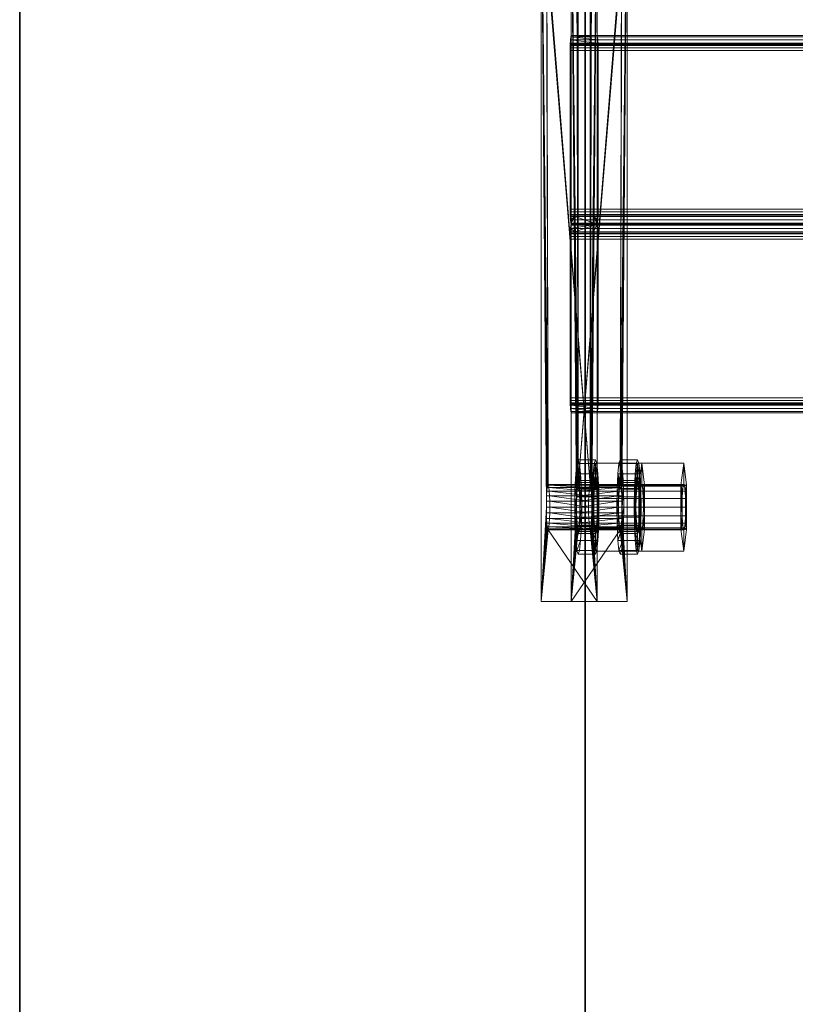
# Model space of a CAD drawing. Extents: x -0.3 to 41.3, y 0 to 17.8.
# Tile 81 of 256: x -0.026 to 0.18, y 7.963 to 8.224. Entities that reach past the tile are written whole.
import ezdxf

# ---------------------------------------------------------------- set-up
doc = ezdxf.new("R2010")
doc.units = 0
doc.header["$MEASUREMENT"] = 0
for name, color, linetype, lineweight in [('ANILHAS', 135, 'Continuous', 0), ('PLACAS_DE_BASE', 144, 'Continuous', 0), ('PORCAS', 157, 'Continuous', 0), ('VIGA_METALICA', 106, 'Continuous', 0)]:
    doc.layers.add(name, color=color, linetype=linetype, lineweight=lineweight)
doc.layers.add('V221', color=7, linetype='Continuous')

msp = doc.modelspace()

# ---------------------------------------------------------------- linework, layer by layer
at = {"layer": 'V221', "color": 252, "true_color": 0x838383}
for points, invisible_edges in [([(-0.02553, 6.06931, 199.8), (0.12447, 6.06931, 199.8), (0.12447, 10.26714, 199.8)], 12), ([(-0.02553, 6.06931, 199.1), (0.12447, 6.06931, 199.1), (0.12447, 10.26714, 199.1)], 12), ([(-0.02553, 6.06931, 199.8), (0.12447, 10.26714, 199.8), (-0.02553, 10.26714, 199.8)], 9), ([(-0.02553, 6.06931, 199.1), (0.12447, 10.26714, 199.1), (-0.02553, 10.26714, 199.1)], 9)]:
    msp.add_3dface(points, dxfattribs=dict(at, invisible_edges=invisible_edges))
for points in [[(-0.02553, 10.26714, 199.8), (-0.02553, 6.06931, 199.8), (-0.02553, 6.06931, 199.1), (-0.02553, 10.26714, 199.1)], [(0.12447, 6.06931, 199.8), (0.12447, 10.26714, 199.8), (0.12447, 10.26714, 199.1), (0.12447, 6.06931, 199.1)]]:
    msp.add_3dface(points, dxfattribs=at)

# ---------------------------------------------------------------- meshes
at = {"layer": 'ANILHAS'}
mesh = msp.add_polyface(dxfattribs=at)
corners = [(0.12165, 8.09481, 199.53504), (0.12172, 8.09003, 199.53409), (0.12172, 8.09959, 199.53409), (0.12192, 8.08597, 199.53139), (0.12192, 8.10365, 199.53139), (0.12206, 8.09481, 199.52955), (0.12209, 8.09213, 199.52903), (0.12209, 8.09749, 199.52903), (0.12221, 8.08986, 199.52751), (0.12221, 8.09976, 199.52751), (0.12222, 8.08326, 199.52734), (0.12222, 8.10636, 199.52734), (0.12238, 8.08834, 199.52525), (0.12238, 8.10128, 199.52525), (0.12258, 8.08231, 199.52257), (0.12258, 8.08781, 199.52257), (0.12258, 8.10181, 199.52257), (0.12258, 8.10731, 199.52257), (0.12278, 8.08834, 199.5199), (0.12278, 8.10128, 199.5199), (0.12293, 8.08326, 199.51781), (0.12293, 8.10636, 199.51781), (0.12294, 8.08986, 199.51764), (0.12294, 8.09976, 199.51764), (0.12306, 8.09213, 199.51612), (0.12306, 8.09749, 199.51612), (0.1231, 8.09481, 199.51559), (0.12323, 8.08597, 199.51376), (0.12323, 8.10365, 199.51376), (0.12344, 8.09003, 199.51106), (0.12344, 8.09959, 199.51106), (0.12351, 8.09481, 199.51011), (0.12623, 8.09481, 199.53538), (0.1263, 8.09003, 199.53443), (0.1263, 8.09959, 199.53443), (0.12651, 8.08597, 199.53173), (0.12651, 8.10365, 199.53173), (0.12664, 8.09481, 199.5299), (0.12668, 8.09213, 199.52937), (0.12668, 8.09749, 199.52937), (0.12679, 8.08986, 199.52785), (0.12679, 8.09976, 199.52785), (0.12681, 8.08326, 199.52768), (0.12681, 8.10636, 199.52768), (0.12696, 8.08834, 199.52559), (0.12696, 8.10128, 199.52559), (0.12716, 8.08231, 199.52292), (0.12716, 8.08781, 199.52292), (0.12716, 8.10181, 199.52292), (0.12716, 8.10731, 199.52292), (0.12736, 8.08834, 199.52024), (0.12736, 8.10128, 199.52024), (0.12752, 8.08326, 199.51815), (0.12752, 8.10636, 199.51815), (0.12753, 8.08986, 199.51798), (0.12753, 8.09976, 199.51798), (0.12764, 8.09213, 199.51646), (0.12764, 8.09749, 199.51646), (0.12768, 8.09481, 199.51594), (0.12782, 8.08597, 199.5141), (0.12782, 8.10365, 199.5141), (0.12802, 8.09003, 199.5114), (0.12802, 8.09959, 199.5114), (0.12809, 8.09481, 199.51045)]
mesh.append_faces([[corners[k] for k in face] for face in [(17, 11, 43, 49), (11, 4, 36, 43), (4, 2, 34, 36), (2, 0, 32, 34), (0, 1, 33, 32), (1, 3, 35, 33), (3, 10, 42, 35), (10, 14, 46, 42), (14, 20, 52, 46), (20, 27, 59, 52), (27, 29, 61, 59), (29, 31, 63, 61), (31, 30, 62, 63), (30, 28, 60, 62), (28, 21, 53, 60), (21, 17, 49, 53), (16, 19, 51, 48), (19, 23, 55, 51), (23, 25, 57, 55), (25, 26, 58, 57), (26, 24, 56, 58), (24, 22, 54, 56), (22, 18, 50, 54), (18, 15, 47, 50), (15, 12, 44, 47), (12, 8, 40, 44), (8, 6, 38, 40), (6, 5, 37, 38), (5, 7, 39, 37), (7, 9, 41, 39), (9, 13, 45, 41), (13, 16, 48, 45)]])
mesh.append_faces([[corners[k] for k in face] for face in [(10, 20, 14), (21, 11, 17), (52, 42, 46), (43, 53, 49)]], dxfattribs={"vtx0": -1})
mesh.append_faces([[corners[k] for k in face] for face in [(1, 15, 3), (15, 1, 12), (12, 1, 8), (8, 1, 6), (6, 0, 5), (5, 0, 7), (7, 2, 9), (9, 4, 13), (13, 4, 16), (20, 10, 27), (27, 3, 29), (29, 24, 31), (31, 26, 30), (30, 23, 28), (28, 11, 21), (42, 59, 35), (47, 61, 50), (50, 61, 54), (54, 61, 56), (56, 63, 58), (58, 62, 57), (57, 62, 55), (55, 60, 51), (51, 60, 48), (36, 60, 43), (33, 38, 32), (32, 39, 34), (34, 41, 36)]], dxfattribs={"vtx0": -1, "vtx1": -1})
mesh.append_faces([[corners[k] for k in face] for face in [(29, 3, 15), (28, 16, 4), (35, 61, 47), (48, 60, 36)]], dxfattribs={"vtx0": -1, "vtx1": -1, "vtx2": -1})
mesh.append_faces([[corners[k] for k in face] for face in [(6, 1, 0), (7, 0, 2), (9, 2, 4), (27, 10, 3), (29, 15, 18), (29, 18, 22), (29, 22, 24), (31, 24, 26), (30, 26, 25), (30, 25, 23), (28, 23, 19), (28, 19, 16), (28, 4, 11), (42, 52, 59), (35, 59, 61), (56, 61, 63), (58, 63, 62), (55, 62, 60), (43, 60, 53), (47, 33, 35), (33, 47, 44), (33, 44, 40), (33, 40, 38), (32, 38, 37), (32, 37, 39), (34, 39, 41), (36, 41, 45), (36, 45, 48)]], dxfattribs={"vtx0": -1, "vtx2": -1})
mesh = msp.add_polyface(dxfattribs=at)
corners = [(0.13281, 8.09481, 199.38545), (0.13288, 8.09003, 199.38451), (0.13288, 8.09959, 199.38451), (0.13308, 8.08597, 199.3818), (0.13308, 8.10365, 199.3818), (0.13322, 8.09481, 199.37997), (0.13326, 8.09213, 199.37944), (0.13326, 8.09749, 199.37944), (0.13337, 8.08986, 199.37793), (0.13337, 8.09976, 199.37793), (0.13338, 8.08326, 199.37776), (0.13338, 8.10636, 199.37776), (0.13354, 8.08834, 199.37566), (0.13354, 8.10128, 199.37566), (0.13374, 8.08231, 199.37299), (0.13374, 8.08781, 199.37299), (0.13374, 8.10181, 199.37299), (0.13374, 8.10731, 199.37299), (0.13394, 8.08834, 199.37032), (0.13394, 8.10128, 199.37032), (0.13409, 8.08326, 199.36822), (0.13409, 8.10636, 199.36822), (0.13411, 8.08986, 199.36805), (0.13411, 8.09976, 199.36805), (0.13422, 8.09213, 199.36654), (0.13422, 8.09749, 199.36654), (0.13426, 8.09481, 199.36601), (0.1344, 8.08597, 199.36417), (0.1344, 8.10365, 199.36417), (0.1346, 8.09003, 199.36147), (0.1346, 8.09959, 199.36147), (0.13467, 8.09481, 199.36052), (0.1374, 8.09481, 199.3858), (0.13747, 8.09003, 199.38485), (0.13747, 8.09959, 199.38485), (0.13767, 8.08597, 199.38215), (0.13767, 8.10365, 199.38215), (0.13781, 8.09481, 199.38031), (0.13784, 8.09213, 199.37978), (0.13784, 8.09749, 199.37978), (0.13796, 8.08986, 199.37827), (0.13796, 8.09976, 199.37827), (0.13797, 8.08326, 199.3781), (0.13797, 8.10636, 199.3781), (0.13813, 8.08834, 199.376), (0.13813, 8.10128, 199.376), (0.13833, 8.08231, 199.37333), (0.13833, 8.08781, 199.37333), (0.13833, 8.10181, 199.37333), (0.13833, 8.10731, 199.37333), (0.13853, 8.08834, 199.37066), (0.13853, 8.10128, 199.37066), (0.13868, 8.08326, 199.36856), (0.13868, 8.10636, 199.36856), (0.13869, 8.08986, 199.3684), (0.13869, 8.09976, 199.3684), (0.13881, 8.09213, 199.36688), (0.13881, 8.09749, 199.36688), (0.13885, 8.09481, 199.36635), (0.13898, 8.08597, 199.36452), (0.13898, 8.10365, 199.36452), (0.13919, 8.09003, 199.36181), (0.13919, 8.09959, 199.36181), (0.13926, 8.09481, 199.36087)]
mesh.append_faces([[corners[k] for k in face] for face in [(17, 11, 43, 49), (11, 4, 36, 43), (4, 2, 34, 36), (2, 0, 32, 34), (0, 1, 33, 32), (1, 3, 35, 33), (3, 10, 42, 35), (10, 14, 46, 42), (14, 20, 52, 46), (20, 27, 59, 52), (27, 29, 61, 59), (29, 31, 63, 61), (31, 30, 62, 63), (30, 28, 60, 62), (28, 21, 53, 60), (21, 17, 49, 53), (16, 19, 51, 48), (19, 23, 55, 51), (23, 25, 57, 55), (25, 26, 58, 57), (26, 24, 56, 58), (24, 22, 54, 56), (22, 18, 50, 54), (18, 15, 47, 50), (15, 12, 44, 47), (12, 8, 40, 44), (8, 6, 38, 40), (6, 5, 37, 38), (5, 7, 39, 37), (7, 9, 41, 39), (9, 13, 45, 41), (13, 16, 48, 45)]])
mesh.append_faces([[corners[k] for k in face] for face in [(10, 20, 14), (21, 11, 17), (52, 42, 46), (43, 53, 49)]], dxfattribs={"vtx0": -1})
mesh.append_faces([[corners[k] for k in face] for face in [(1, 15, 3), (15, 1, 12), (12, 1, 8), (8, 1, 6), (6, 0, 5), (5, 0, 7), (7, 2, 9), (9, 4, 13), (13, 4, 16), (20, 10, 27), (27, 3, 29), (29, 24, 31), (31, 26, 30), (30, 23, 28), (28, 11, 21), (42, 59, 35), (47, 61, 50), (50, 61, 54), (54, 61, 56), (56, 63, 58), (58, 62, 57), (57, 62, 55), (55, 60, 51), (51, 60, 48), (36, 60, 43), (33, 38, 32), (32, 39, 34), (34, 41, 36)]], dxfattribs={"vtx0": -1, "vtx1": -1})
mesh.append_faces([[corners[k] for k in face] for face in [(29, 3, 15), (28, 16, 4), (35, 61, 47), (48, 60, 36)]], dxfattribs={"vtx0": -1, "vtx1": -1, "vtx2": -1})
mesh.append_faces([[corners[k] for k in face] for face in [(6, 1, 0), (7, 0, 2), (9, 2, 4), (27, 10, 3), (29, 15, 18), (29, 18, 22), (29, 22, 24), (31, 24, 26), (30, 26, 25), (30, 25, 23), (28, 23, 19), (28, 19, 16), (28, 4, 11), (42, 52, 59), (35, 59, 61), (56, 61, 63), (58, 63, 62), (55, 62, 60), (43, 60, 53), (47, 33, 35), (33, 47, 44), (33, 44, 40), (33, 40, 38), (32, 38, 37), (32, 37, 39), (34, 39, 41), (36, 41, 45), (36, 45, 48)]], dxfattribs={"vtx0": -1, "vtx2": -1})
at = {"layer": 'PLACAS_DE_BASE'}
mesh = msp.add_polyface(dxfattribs=at)
corners = [(0.11415, 8.09481, 199.52797), (0.11274, 8.06981, 199.54691), (0.11274, 8.26981, 199.54691), (0.11417, 8.09636, 199.52776), (0.11421, 8.09781, 199.52716), (0.11428, 8.09905, 199.52621), (0.11438, 8.10001, 199.52497), (0.11449, 8.10061, 199.52353), (0.1146, 8.10081, 199.52198), (0.11428, 8.24057, 199.52621), (0.12576, 8.10081, 199.3724), (0.12762, 8.06981, 199.34747), (0.12621, 8.09481, 199.36642), (0.12762, 8.26981, 199.34747), (0.12619, 8.09636, 199.36662), (0.12615, 8.09781, 199.36722), (0.12608, 8.09905, 199.36817), (0.12599, 8.10001, 199.36941), (0.12588, 8.10061, 199.37085), (0.12565, 8.10061, 199.37395), (0.11472, 8.10061, 199.52043), (0.13419, 8.09481, 199.36701), (0.1356, 8.06981, 199.34806), (0.1356, 8.26981, 199.34806), (0.13417, 8.09636, 199.36721), (0.13413, 8.09781, 199.36781), (0.13406, 8.09905, 199.36876), (0.13396, 8.10001, 199.37), (0.13386, 8.10061, 199.37145), (0.13374, 8.10081, 199.37299), (0.13406, 8.24057, 199.36876), (0.12258, 8.10081, 199.52258), (0.12072, 8.06981, 199.54751), (0.12213, 8.09481, 199.52856), (0.12072, 8.26981, 199.54751), (0.12215, 8.09636, 199.52836), (0.12219, 8.09781, 199.52776), (0.12226, 8.09905, 199.52681), (0.12236, 8.10001, 199.52557), (0.12246, 8.10061, 199.52413), (0.12269, 8.10061, 199.52103), (0.13363, 8.10061, 199.37454)]
mesh.append_faces([[corners[k] for k in face] for face in [(11, 13, 23, 22), (10, 18, 28, 29), (19, 10, 29, 41), (8, 20, 40, 31), (7, 8, 31, 39)]])
mesh.append_faces([[corners[k] for k in face] for face in [(0, 2, 3), (3, 2, 4), (4, 2, 5), (5, 2, 6), (6, 2, 7), (7, 2, 8), (11, 12, 13), (19, 8, 10), (21, 23, 24), (24, 23, 25), (25, 23, 26), (26, 23, 27), (27, 23, 28), (28, 23, 29), (32, 33, 34), (40, 29, 31)]], dxfattribs={"vtx0": -1, "vtx1": -1})
mesh.append_faces([[corners[k] for k in face] for face in [(8, 9, 10), (29, 30, 31)]], dxfattribs={"vtx0": -1, "vtx1": -1, "vtx2": -1})
mesh.append_faces([[corners[k] for k in face] for face in [(0, 1, 2), (13, 12, 14), (13, 14, 15), (13, 15, 16), (13, 16, 17), (13, 17, 18), (13, 18, 10), (19, 20, 8), (21, 22, 23), (34, 33, 35), (34, 35, 36), (34, 36, 37), (34, 37, 38), (34, 38, 39), (34, 39, 31), (40, 41, 29)]], dxfattribs={"vtx0": -1, "vtx2": -1})
mesh = msp.add_polyface(dxfattribs=at)
corners = [(0.1146, 8.10081, 199.52198), (0.11274, 8.26981, 199.54691), (0.11421, 8.24181, 199.52716), (0.11428, 8.24057, 199.52621), (0.12576, 8.10081, 199.3724), (0.11438, 8.23961, 199.52497), (0.11449, 8.23901, 199.52353), (0.1146, 8.23881, 199.52198), (0.12762, 8.26981, 199.34747), (0.12615, 8.24181, 199.36722), (0.12608, 8.24057, 199.36817), (0.12599, 8.23961, 199.36941), (0.12588, 8.23901, 199.37085), (0.12576, 8.23881, 199.3724), (0.11472, 8.23901, 199.52043), (0.12565, 8.23901, 199.37395), (0.11482, 8.23961, 199.51899), (0.12554, 8.23961, 199.37539), (0.13374, 8.10081, 199.37299), (0.1356, 8.26981, 199.34806), (0.13413, 8.24181, 199.36781), (0.13406, 8.24057, 199.36876), (0.12258, 8.10081, 199.52258), (0.13396, 8.23961, 199.37), (0.13386, 8.23901, 199.37145), (0.13374, 8.23881, 199.37299), (0.12072, 8.26981, 199.54751), (0.12219, 8.24181, 199.52776), (0.12226, 8.24057, 199.52681), (0.12236, 8.23961, 199.52557), (0.12246, 8.23901, 199.52413), (0.12258, 8.23881, 199.52258), (0.13363, 8.23901, 199.37454), (0.12269, 8.23901, 199.52103), (0.13352, 8.23961, 199.37599), (0.1228, 8.23961, 199.51959), (0.11274, 8.06981, 199.54691), (0.12072, 8.06981, 199.54751)]
mesh.append_faces([[corners[k] for k in face] for face in [(1, 36, 37, 26), (11, 12, 24, 23), (12, 13, 25, 24), (13, 15, 32, 25), (15, 17, 34, 32), (16, 14, 33, 35), (14, 7, 31, 33), (7, 6, 30, 31), (6, 5, 29, 30)]])
mesh.append_faces([[corners[k] for k in face] for face in [(9, 4, 10), (10, 4, 11), (11, 4, 12), (12, 4, 13), (14, 13, 7), (13, 14, 15), (15, 16, 17), (27, 22, 28), (28, 22, 29), (29, 22, 30), (30, 22, 31), (32, 31, 25), (31, 32, 33), (33, 34, 35)]], dxfattribs={"vtx0": -1, "vtx1": -1})
mesh.append_faces([[corners[k] for k in face] for face in [(0, 1, 2), (8, 4, 9), (13, 4, 7), (18, 19, 20), (26, 22, 27), (31, 22, 25)]], dxfattribs={"vtx0": -1, "vtx1": -1, "vtx2": -1})
mesh.append_faces([[corners[k] for k in face] for face in [(0, 2, 3), (4, 3, 5), (4, 5, 6), (4, 6, 7), (15, 14, 16), (18, 20, 21), (22, 21, 23), (22, 23, 24), (22, 24, 25), (33, 32, 34)]], dxfattribs={"vtx0": -1, "vtx2": -1})
mesh = msp.add_polyface(dxfattribs=at)
corners = [(0.12532, 8.09481, 199.37838), (0.11503, 8.09636, 199.5162), (0.12533, 8.09636, 199.37818), (0.11499, 8.09781, 199.5168), (0.12538, 8.09781, 199.37758), (0.11492, 8.09905, 199.51775), (0.12545, 8.09905, 199.37663), (0.11482, 8.10001, 199.51899), (0.12554, 8.10001, 199.37539), (0.11472, 8.10061, 199.52043), (0.12565, 8.10061, 199.37395), (0.12302, 8.09481, 199.51659), (0.13329, 8.09481, 199.37898), (0.13331, 8.09636, 199.37877), (0.12301, 8.09636, 199.5168), (0.13335, 8.09781, 199.37818), (0.12297, 8.09781, 199.5174), (0.13343, 8.09905, 199.37723), (0.12289, 8.09905, 199.51835), (0.13352, 8.10001, 199.37599), (0.1228, 8.10001, 199.51959), (0.13363, 8.10061, 199.37454), (0.12269, 8.10061, 199.52103), (0.12588, 8.10061, 199.37085), (0.12599, 8.10001, 199.36941), (0.13396, 8.10001, 199.37), (0.13386, 8.10061, 199.37145), (0.12608, 8.09905, 199.36817), (0.13406, 8.09905, 199.36876), (0.12615, 8.09781, 199.36722), (0.13413, 8.09781, 199.36781), (0.12619, 8.09636, 199.36662), (0.13417, 8.09636, 199.36721), (0.12621, 8.09481, 199.36642), (0.13419, 8.09481, 199.36701), (0.11505, 8.09481, 199.516), (0.11415, 8.09481, 199.52797), (0.11417, 8.09636, 199.52776), (0.12215, 8.09636, 199.52836), (0.12213, 8.09481, 199.52856), (0.11421, 8.09781, 199.52716), (0.12219, 8.09781, 199.52776), (0.11428, 8.09905, 199.52621), (0.12226, 8.09905, 199.52681), (0.11438, 8.10001, 199.52497), (0.12236, 8.10001, 199.52557), (0.11449, 8.10061, 199.52353), (0.12246, 8.10061, 199.52413)]
mesh.append_faces([[corners[k] for k in face] for face in [(23, 24, 25, 26), (24, 27, 28, 25), (27, 29, 30, 28), (29, 31, 32, 30), (31, 33, 34, 32), (0, 2, 13, 12), (2, 4, 15, 13), (4, 6, 17, 15), (6, 8, 19, 17), (8, 10, 21, 19), (9, 7, 20, 22), (7, 5, 18, 20), (5, 3, 16, 18), (3, 1, 14, 16), (1, 35, 11, 14), (36, 37, 38, 39), (37, 40, 41, 38), (40, 42, 43, 41), (42, 44, 45, 43), (44, 46, 47, 45)]])
mesh.append_faces([[corners[k] for k in face] for face in [(0, 1, 2), (2, 3, 4), (4, 5, 6), (6, 7, 8), (8, 9, 10), (11, 13, 14), (14, 15, 16), (16, 17, 18), (18, 19, 20), (20, 21, 22)]], dxfattribs={"vtx0": -1, "vtx1": -1})
mesh.append_faces([[corners[k] for k in face] for face in [(2, 1, 3), (4, 3, 5), (6, 5, 7), (8, 7, 9), (11, 12, 13), (14, 13, 15), (16, 15, 17), (18, 17, 19), (20, 19, 21)]], dxfattribs={"vtx0": -1, "vtx2": -1})
mesh = msp.add_polyface(dxfattribs=at)
corners = [(0.11274, 8.06981, 199.54691), (0.1146, 8.08881, 199.52198), (0.12762, 8.06981, 199.34747), (0.11449, 8.08901, 199.52353), (0.11438, 8.08961, 199.52497), (0.11428, 8.09057, 199.52621), (0.11421, 8.09181, 199.52716), (0.11417, 8.09326, 199.52776), (0.11415, 8.09481, 199.52797), (0.12621, 8.09481, 199.36642), (0.12619, 8.09326, 199.36662), (0.12615, 8.09181, 199.36722), (0.12608, 8.09057, 199.36817), (0.12599, 8.08961, 199.36941), (0.12588, 8.08901, 199.37085), (0.12576, 8.08881, 199.3724), (0.11472, 8.08901, 199.52043), (0.12565, 8.08901, 199.37395), (0.11482, 8.08961, 199.51899), (0.1356, 8.06981, 199.34806), (0.13374, 8.08881, 199.37299), (0.12072, 8.06981, 199.54751), (0.13386, 8.08901, 199.37145), (0.13396, 8.08961, 199.37), (0.13406, 8.09057, 199.36876), (0.13413, 8.09181, 199.36781), (0.13417, 8.09326, 199.36721), (0.13419, 8.09481, 199.36701), (0.12213, 8.09481, 199.52856), (0.12215, 8.09326, 199.52836), (0.12219, 8.09181, 199.52776), (0.12226, 8.09057, 199.52681), (0.12236, 8.08961, 199.52557), (0.12246, 8.08901, 199.52413), (0.12258, 8.08881, 199.52258), (0.13363, 8.08901, 199.37454), (0.12269, 8.08901, 199.52103), (0.13352, 8.08961, 199.37599)]
mesh.append_faces([[corners[k] for k in face] for face in [(0, 2, 19, 21), (14, 15, 20, 22), (15, 17, 35, 20), (16, 1, 34, 36), (1, 3, 33, 34)]])
mesh.append_faces([[corners[k] for k in face] for face in [(0, 1, 2), (1, 0, 3), (3, 0, 4), (4, 0, 5), (5, 0, 6), (6, 0, 7), (7, 0, 8), (9, 2, 10), (10, 2, 11), (11, 2, 12), (12, 2, 13), (13, 2, 14), (14, 2, 15), (16, 15, 1), (15, 16, 17), (19, 20, 21), (20, 19, 22), (22, 19, 23), (23, 19, 24), (24, 19, 25), (25, 19, 26), (26, 19, 27), (28, 21, 29), (29, 21, 30), (30, 21, 31), (31, 21, 32), (32, 21, 33), (33, 21, 34), (35, 34, 20), (34, 35, 36)]], dxfattribs={"vtx0": -1, "vtx1": -1})
mesh.append_faces([[corners[k] for k in face] for face in [(15, 2, 1), (34, 21, 20)]], dxfattribs={"vtx0": -1, "vtx1": -1, "vtx2": -1})
mesh.append_faces([[corners[k] for k in face] for face in [(17, 16, 18), (36, 35, 37)]], dxfattribs={"vtx0": -1, "vtx2": -1})
mesh = msp.add_polyface(dxfattribs=at)
corners = [(0.12565, 8.08901, 199.37395), (0.11482, 8.08961, 199.51899), (0.12554, 8.08961, 199.37539), (0.11492, 8.09057, 199.51775), (0.12545, 8.09057, 199.37663), (0.11499, 8.09181, 199.5168), (0.12538, 8.09181, 199.37758), (0.11503, 8.09326, 199.5162), (0.12533, 8.09326, 199.37818), (0.11505, 8.09481, 199.516), (0.12532, 8.09481, 199.37838), (0.11503, 8.09636, 199.5162), (0.12269, 8.08901, 199.52103), (0.13352, 8.08961, 199.37599), (0.1228, 8.08961, 199.51959), (0.13343, 8.09057, 199.37723), (0.12289, 8.09057, 199.51835), (0.13335, 8.09181, 199.37818), (0.12297, 8.09181, 199.5174), (0.13331, 8.09326, 199.37877), (0.12301, 8.09326, 199.5168), (0.13329, 8.09481, 199.37898), (0.12302, 8.09481, 199.51659), (0.12621, 8.09481, 199.36642), (0.12619, 8.09326, 199.36662), (0.13417, 8.09326, 199.36721), (0.13419, 8.09481, 199.36701), (0.12615, 8.09181, 199.36722), (0.13413, 8.09181, 199.36781), (0.12608, 8.09057, 199.36817), (0.13406, 8.09057, 199.36876), (0.12599, 8.08961, 199.36941), (0.13396, 8.08961, 199.37), (0.12588, 8.08901, 199.37085), (0.13386, 8.08901, 199.37145), (0.13363, 8.08901, 199.37454), (0.11472, 8.08901, 199.52043), (0.11449, 8.08901, 199.52353), (0.11438, 8.08961, 199.52497), (0.12236, 8.08961, 199.52557), (0.12246, 8.08901, 199.52413), (0.11428, 8.09057, 199.52621), (0.12226, 8.09057, 199.52681), (0.11421, 8.09181, 199.52716), (0.12219, 8.09181, 199.52776), (0.11417, 8.09326, 199.52776), (0.12215, 8.09326, 199.52836), (0.11415, 8.09481, 199.52797), (0.12213, 8.09481, 199.52856)]
mesh.append_faces([[corners[k] for k in face] for face in [(23, 24, 25, 26), (24, 27, 28, 25), (27, 29, 30, 28), (29, 31, 32, 30), (31, 33, 34, 32), (0, 2, 13, 35), (2, 4, 15, 13), (4, 6, 17, 15), (6, 8, 19, 17), (8, 10, 21, 19), (9, 7, 20, 22), (7, 5, 18, 20), (5, 3, 16, 18), (3, 1, 14, 16), (1, 36, 12, 14), (37, 38, 39, 40), (38, 41, 42, 39), (41, 43, 44, 42), (43, 45, 46, 44), (45, 47, 48, 46)]])
mesh.append_faces([[corners[k] for k in face] for face in [(0, 1, 2), (2, 3, 4), (4, 5, 6), (6, 7, 8), (8, 9, 10), (12, 13, 14), (14, 15, 16), (16, 17, 18), (18, 19, 20), (20, 21, 22)]], dxfattribs={"vtx0": -1, "vtx1": -1})
mesh.append_faces([[corners[k] for k in face] for face in [(2, 1, 3), (4, 3, 5), (6, 5, 7), (8, 7, 9), (10, 9, 11), (14, 13, 15), (16, 15, 17), (18, 17, 19), (20, 19, 21)]], dxfattribs={"vtx0": -1, "vtx2": -1})
at = {"layer": 'PORCAS'}
mesh = msp.add_polyface(dxfattribs=at)
corners = [(0.12641, 8.08897, 199.533), (0.12641, 8.10065, 199.533), (0.12672, 8.09481, 199.5289), (0.12675, 8.09251, 199.52844), (0.12675, 8.09711, 199.52844), (0.12685, 8.09057, 199.52714), (0.12685, 8.09905, 199.52714), (0.12699, 8.08927, 199.52521), (0.12699, 8.10035, 199.52521), (0.12716, 8.08314, 199.52292), (0.12716, 8.08881, 199.52292), (0.12716, 8.10081, 199.52292), (0.12716, 8.10649, 199.52292), (0.12733, 8.08927, 199.52062), (0.12733, 8.10035, 199.52062), (0.12748, 8.09057, 199.51869), (0.12748, 8.09905, 199.51869), (0.12758, 8.09251, 199.51739), (0.12758, 8.09711, 199.51739), (0.12761, 8.09481, 199.51693), (0.12792, 8.08897, 199.51283), (0.12792, 8.10065, 199.51283), (0.13868, 8.08897, 199.53391), (0.13868, 8.10065, 199.53391), (0.13898, 8.09481, 199.52981), (0.13902, 8.09251, 199.52936), (0.13902, 8.09711, 199.52936), (0.13911, 8.09057, 199.52806), (0.13911, 8.09905, 199.52806), (0.13926, 8.08927, 199.52612), (0.13926, 8.10035, 199.52612), (0.13943, 8.08314, 199.52383), (0.13943, 8.08881, 199.52383), (0.13943, 8.10081, 199.52383), (0.13943, 8.10649, 199.52383), (0.1396, 8.08927, 199.52154), (0.1396, 8.10035, 199.52154), (0.13974, 8.09057, 199.5196), (0.13974, 8.09905, 199.5196), (0.13984, 8.09251, 199.51831), (0.13984, 8.09711, 199.51831), (0.13988, 8.09481, 199.51785), (0.14018, 8.08897, 199.51375), (0.14018, 8.10065, 199.51375)]
mesh.append_faces([[corners[k] for k in face] for face in [(12, 1, 23, 34), (1, 0, 22, 23), (0, 9, 31, 22), (9, 20, 42, 31), (20, 21, 43, 42), (21, 12, 34, 43), (11, 14, 36, 33), (14, 16, 38, 36), (16, 18, 40, 38), (18, 19, 41, 40), (19, 17, 39, 41), (17, 15, 37, 39), (15, 13, 35, 37), (13, 10, 32, 35), (10, 7, 29, 32), (7, 5, 27, 29), (5, 3, 25, 27), (3, 2, 24, 25), (2, 4, 26, 24), (4, 6, 28, 26), (6, 8, 30, 28), (8, 11, 33, 30)]])
mesh.append_faces([[corners[k] for k in face] for face in [(0, 10, 9), (10, 0, 7), (7, 0, 5), (5, 0, 3), (3, 1, 2), (2, 1, 4), (4, 1, 6), (6, 1, 8), (8, 1, 11), (20, 17, 21), (21, 11, 12), (42, 32, 31), (32, 42, 35), (35, 42, 37), (37, 42, 39), (39, 43, 41), (41, 43, 40), (40, 43, 38), (38, 43, 36), (36, 43, 33), (22, 25, 23), (23, 33, 34)]], dxfattribs={"vtx0": -1, "vtx1": -1})
mesh.append_faces([[corners[k] for k in face] for face in [(3, 0, 1), (11, 1, 12), (10, 20, 9), (20, 10, 13), (20, 13, 15), (20, 15, 17), (21, 17, 19), (21, 19, 18), (21, 18, 16), (21, 16, 14), (21, 14, 11), (39, 42, 43), (33, 43, 34), (32, 22, 31), (22, 32, 29), (22, 29, 27), (22, 27, 25), (23, 25, 24), (23, 24, 26), (23, 26, 28), (23, 28, 30), (23, 30, 33)]], dxfattribs={"vtx0": -1, "vtx2": -1})
mesh = msp.add_polyface(dxfattribs=at)
corners = [(0.13757, 8.08897, 199.38341), (0.13757, 8.10065, 199.38341), (0.13788, 8.09481, 199.37931), (0.13791, 8.09251, 199.37886), (0.13791, 8.09711, 199.37886), (0.13801, 8.09057, 199.37756), (0.13801, 8.09905, 199.37756), (0.13816, 8.08927, 199.37563), (0.13816, 8.10035, 199.37563), (0.13833, 8.08314, 199.37333), (0.13833, 8.08881, 199.37333), (0.13833, 8.10081, 199.37333), (0.13833, 8.10649, 199.37333), (0.1385, 8.08927, 199.37104), (0.1385, 8.10035, 199.37104), (0.13864, 8.09057, 199.3691), (0.13864, 8.09905, 199.3691), (0.13874, 8.09251, 199.36781), (0.13874, 8.09711, 199.36781), (0.13877, 8.09481, 199.36735), (0.13908, 8.08897, 199.36325), (0.13908, 8.10065, 199.36325), (0.14984, 8.08897, 199.38433), (0.14984, 8.10065, 199.38433), (0.15015, 8.09481, 199.38023), (0.15018, 8.09251, 199.37977), (0.15018, 8.09711, 199.37977), (0.15028, 8.09057, 199.37848), (0.15028, 8.09905, 199.37848), (0.15042, 8.08927, 199.37654), (0.15042, 8.10035, 199.37654), (0.15059, 8.08314, 199.37425), (0.15059, 8.08881, 199.37425), (0.15059, 8.10081, 199.37425), (0.15059, 8.10649, 199.37425), (0.15076, 8.08927, 199.37195), (0.15076, 8.10035, 199.37195), (0.15091, 8.09057, 199.37002), (0.15091, 8.09905, 199.37002), (0.151, 8.09251, 199.36872), (0.151, 8.09711, 199.36872), (0.15104, 8.09481, 199.36826), (0.15134, 8.08897, 199.36417), (0.15134, 8.10065, 199.36417)]
mesh.append_faces([[corners[k] for k in face] for face in [(12, 1, 23, 34), (1, 0, 22, 23), (0, 9, 31, 22), (9, 20, 42, 31), (20, 21, 43, 42), (21, 12, 34, 43), (11, 14, 36, 33), (14, 16, 38, 36), (16, 18, 40, 38), (18, 19, 41, 40), (19, 17, 39, 41), (17, 15, 37, 39), (15, 13, 35, 37), (13, 10, 32, 35), (10, 7, 29, 32), (7, 5, 27, 29), (5, 3, 25, 27), (3, 2, 24, 25), (2, 4, 26, 24), (4, 6, 28, 26), (6, 8, 30, 28), (8, 11, 33, 30)]])
mesh.append_faces([[corners[k] for k in face] for face in [(0, 10, 9), (10, 0, 7), (7, 0, 5), (5, 0, 3), (3, 1, 2), (2, 1, 4), (4, 1, 6), (6, 1, 8), (8, 1, 11), (20, 17, 21), (21, 11, 12), (42, 32, 31), (32, 42, 35), (35, 42, 37), (37, 42, 39), (39, 43, 41), (41, 43, 40), (40, 43, 38), (38, 43, 36), (36, 43, 33), (22, 25, 23), (23, 33, 34)]], dxfattribs={"vtx0": -1, "vtx1": -1})
mesh.append_faces([[corners[k] for k in face] for face in [(3, 0, 1), (11, 1, 12), (10, 20, 9), (20, 10, 13), (20, 13, 15), (20, 15, 17), (21, 17, 19), (21, 19, 18), (21, 18, 16), (21, 16, 14), (21, 14, 11), (39, 42, 43), (33, 43, 34), (32, 22, 31), (22, 32, 29), (22, 29, 27), (22, 27, 25), (23, 25, 24), (23, 24, 26), (23, 26, 28), (23, 28, 30), (23, 30, 33)]], dxfattribs={"vtx0": -1, "vtx2": -1})
at = {"layer": 'VIGA_METALICA'}
mesh = msp.add_polyface(dxfattribs=at)
corners = [(0.12045, 8.12381, 199.49735), (0.12045, 8.16581, 199.49735), (0.12045, 8.17381, 199.49735), (0.12045, 8.21581, 199.49735), (0.12047, 8.12228, 199.49705), (0.12047, 8.16734, 199.49705), (0.12047, 8.17228, 199.49705), (0.12047, 8.21734, 199.49705), (0.12054, 8.12098, 199.49618), (0.12054, 8.16864, 199.49618), (0.12054, 8.17098, 199.49618), (0.12054, 8.21864, 199.49618), (0.1206, 8.12381, 199.49536), (0.1206, 8.16581, 199.49536), (0.1206, 8.17381, 199.49536), (0.1206, 8.21581, 199.49536), (0.12061, 8.12304, 199.4952), (0.12061, 8.16658, 199.4952), (0.12061, 8.17304, 199.4952), (0.12061, 8.21658, 199.4952), (0.12063, 8.12011, 199.49489), (0.12063, 8.16951, 199.49489), (0.12063, 8.17011, 199.49489), (0.12063, 8.21951, 199.49489), (0.12064, 8.1224, 199.49477), (0.12064, 8.16722, 199.49477), (0.12064, 8.1724, 199.49477), (0.12064, 8.21722, 199.49477), (0.12069, 8.12196, 199.49412), (0.12069, 8.16766, 199.49412), (0.12069, 8.17196, 199.49412), (0.12069, 8.21766, 199.49412), (0.12075, 8.11981, 199.49336), (0.12075, 8.12181, 199.49336), (0.12075, 8.16781, 199.49336), (0.12075, 8.16981, 199.49336), (0.12075, 8.17181, 199.49336), (0.12075, 8.21781, 199.49336), (0.12075, 8.21981, 199.49336), (0.12172, 8.16781, 199.4804), (0.12172, 8.16981, 199.4804), (0.12172, 8.17181, 199.4804), (0.12663, 8.16781, 199.41458), (0.12663, 8.16981, 199.41458), (0.12663, 8.17181, 199.41458), (0.12759, 8.11981, 199.40162), (0.12759, 8.12181, 199.40162), (0.12759, 8.16781, 199.40162), (0.12759, 8.16981, 199.40162), (0.12759, 8.17181, 199.40162), (0.12759, 8.21781, 199.40162), (0.12759, 8.21981, 199.40162), (0.12765, 8.12196, 199.40085), (0.12765, 8.16766, 199.40085), (0.12765, 8.17196, 199.40085), (0.12765, 8.21766, 199.40085), (0.1277, 8.1224, 199.40021), (0.1277, 8.16722, 199.40021), (0.1277, 8.1724, 199.40021), (0.1277, 8.21722, 199.40021), (0.12771, 8.12011, 199.40009), (0.12771, 8.16951, 199.40009), (0.12771, 8.17011, 199.40009), (0.12771, 8.21951, 199.40009), (0.12773, 8.12304, 199.39977), (0.12773, 8.16658, 199.39977), (0.12773, 8.17304, 199.39977), (0.12773, 8.21658, 199.39977), (0.12774, 8.12381, 199.39962), (0.12774, 8.16581, 199.39962), (0.12774, 8.17381, 199.39962), (0.12774, 8.21581, 199.39962), (0.1278, 8.12098, 199.3988), (0.1278, 8.16864, 199.3988), (0.1278, 8.17098, 199.3988), (0.1278, 8.21864, 199.3988), (0.12787, 8.12228, 199.39793), (0.12787, 8.16734, 199.39793), (0.12787, 8.17228, 199.39793), (0.12787, 8.21734, 199.39793), (0.12789, 8.12381, 199.39763), (0.12789, 8.16581, 199.39763), (0.12789, 8.17381, 199.39763), (0.12789, 8.21581, 199.39763), (0.79045, 8.12381, 199.54735), (0.79045, 8.16581, 199.54735), (0.79045, 8.17381, 199.54735), (0.79045, 8.21581, 199.54735), (0.79047, 8.12228, 199.54705), (0.79047, 8.16734, 199.54705), (0.79047, 8.17228, 199.54705), (0.79047, 8.21734, 199.54705), (0.79054, 8.12098, 199.54618), (0.79054, 8.16864, 199.54618), (0.79054, 8.17098, 199.54618), (0.79054, 8.21864, 199.54618), (0.7906, 8.12381, 199.54536), (0.7906, 8.16581, 199.54536), (0.7906, 8.17381, 199.54536), (0.7906, 8.21581, 199.54536), (0.79061, 8.12304, 199.5452), (0.79061, 8.16658, 199.5452), (0.79061, 8.17304, 199.5452), (0.79061, 8.21658, 199.5452), (0.79063, 8.12011, 199.54489), (0.79063, 8.16951, 199.54489), (0.79063, 8.17011, 199.54489), (0.79063, 8.21951, 199.54489), (0.79064, 8.1224, 199.54477), (0.79064, 8.16722, 199.54477), (0.79064, 8.1724, 199.54477), (0.79064, 8.21722, 199.54477), (0.79069, 8.12196, 199.54412), (0.79069, 8.16766, 199.54412), (0.79069, 8.17196, 199.54412), (0.79069, 8.21766, 199.54412), (0.79075, 8.11981, 199.54336), (0.79075, 8.12181, 199.54336), (0.79075, 8.16781, 199.54336), (0.79075, 8.16981, 199.54336), (0.79075, 8.17181, 199.54336), (0.79075, 8.21781, 199.54336), (0.79075, 8.21981, 199.54336), (0.79172, 8.16781, 199.5304), (0.79172, 8.16981, 199.5304), (0.79172, 8.17181, 199.5304), (0.79663, 8.16781, 199.46458), (0.79663, 8.16981, 199.46458), (0.79663, 8.17181, 199.46458), (0.79759, 8.11981, 199.45162), (0.79759, 8.12181, 199.45162), (0.79759, 8.16781, 199.45162), (0.79759, 8.16981, 199.45162), (0.79759, 8.17181, 199.45162), (0.79759, 8.21781, 199.45162), (0.79759, 8.21981, 199.45162), (0.79765, 8.12196, 199.45085), (0.79765, 8.16766, 199.45085), (0.79765, 8.17196, 199.45085), (0.79765, 8.21766, 199.45085), (0.7977, 8.1224, 199.45021), (0.7977, 8.16722, 199.45021), (0.7977, 8.1724, 199.45021), (0.7977, 8.21722, 199.45021), (0.79771, 8.12011, 199.45009), (0.79771, 8.16951, 199.45009), (0.79771, 8.17011, 199.45009), (0.79771, 8.21951, 199.45009), (0.79773, 8.12304, 199.44977), (0.79773, 8.16658, 199.44977), (0.79773, 8.17304, 199.44977), (0.79773, 8.21658, 199.44977), (0.79774, 8.12381, 199.44962), (0.79774, 8.16581, 199.44962), (0.79774, 8.17381, 199.44962), (0.79774, 8.21581, 199.44962), (0.7978, 8.12098, 199.4488), (0.7978, 8.16864, 199.4488), (0.7978, 8.17098, 199.4488), (0.7978, 8.21864, 199.4488), (0.79787, 8.12228, 199.44793), (0.79787, 8.16734, 199.44793), (0.79787, 8.17228, 199.44793), (0.79787, 8.21734, 199.44793), (0.79789, 8.12381, 199.44763), (0.79789, 8.16581, 199.44763), (0.79789, 8.17381, 199.44763), (0.79789, 8.21581, 199.44763)]
mesh.append_faces([[corners[k] for k in face] for face in [(68, 64, 148, 152), (64, 56, 140, 148), (56, 52, 136, 140), (52, 46, 130, 136), (46, 33, 117, 130), (33, 28, 112, 117), (28, 24, 108, 112), (24, 16, 100, 108), (16, 12, 96, 100), (12, 13, 97, 96), (13, 17, 101, 97), (17, 25, 109, 101), (25, 29, 113, 109), (29, 34, 118, 113), (34, 39, 123, 118), (39, 40, 124, 123), (40, 35, 119, 124), (35, 21, 105, 119), (21, 9, 93, 105), (9, 5, 89, 93), (5, 1, 85, 89), (1, 0, 84, 85), (0, 4, 88, 84), (4, 8, 92, 88), (8, 20, 104, 92), (20, 32, 116, 104), (32, 45, 129, 116), (45, 60, 144, 129), (60, 72, 156, 144), (72, 76, 160, 156), (76, 80, 164, 160), (80, 81, 165, 164), (81, 77, 161, 165), (77, 73, 157, 161), (73, 61, 145, 157), (61, 48, 132, 145), (48, 43, 127, 132), (43, 42, 126, 127), (42, 47, 131, 126), (47, 53, 137, 131), (53, 57, 141, 137), (57, 65, 149, 141), (65, 69, 153, 149), (69, 68, 152, 153), (70, 66, 150, 154), (66, 58, 142, 150), (58, 54, 138, 142), (54, 49, 133, 138), (49, 44, 128, 133), (44, 43, 127, 128), (43, 48, 132, 127), (48, 62, 146, 132), (62, 74, 158, 146), (74, 78, 162, 158), (78, 82, 166, 162), (82, 83, 167, 166), (83, 79, 163, 167), (79, 75, 159, 163), (75, 63, 147, 159), (63, 51, 135, 147), (51, 38, 122, 135), (38, 23, 107, 122), (23, 11, 95, 107), (11, 7, 91, 95), (7, 3, 87, 91), (3, 2, 86, 87), (2, 6, 90, 86), (6, 10, 94, 90), (10, 22, 106, 94), (22, 35, 119, 106), (35, 40, 124, 119), (40, 41, 125, 124), (41, 36, 120, 125), (36, 30, 114, 120), (30, 26, 110, 114), (26, 18, 102, 110), (18, 14, 98, 102), (14, 15, 99, 98), (15, 19, 103, 99), (19, 27, 111, 103), (27, 31, 115, 111), (31, 37, 121, 115), (37, 50, 134, 121), (50, 55, 139, 134), (55, 59, 143, 139), (59, 67, 151, 143), (67, 71, 155, 151), (71, 70, 154, 155)]])
mesh.append_faces([[corners[k] for k in face] for face in [(20, 45, 32), (48, 47, 42), (63, 38, 51), (144, 116, 129), (119, 118, 123), (107, 135, 122)]], dxfattribs={"vtx0": -1})
mesh.append_faces([[corners[k] for k in face] for face in [(45, 20, 60), (60, 8, 72), (33, 4, 28), (28, 4, 24), (24, 0, 16), (16, 0, 12), (12, 1, 13), (13, 5, 17), (17, 5, 25), (25, 5, 29), (29, 9, 34), (34, 9, 39), (39, 9, 48), (73, 48, 61), (61, 48, 48), (6, 36, 10), (36, 6, 30), (30, 6, 26), (26, 2, 18), (18, 2, 14), (14, 3, 15), (15, 7, 19), (19, 7, 27), (27, 7, 31), (31, 11, 37), (37, 11, 50), (44, 48, 48), (48, 44, 62), (62, 44, 74), (74, 49, 78), (78, 58, 82), (82, 71, 83), (83, 67, 79), (79, 55, 75), (75, 23, 63), (22, 48, 48), (48, 22, 41), (41, 10, 36), (72, 46, 76), (46, 72, 33), (76, 56, 80), (80, 69, 81), (81, 65, 77), (77, 53, 73), (116, 144, 104), (104, 156, 92), (130, 160, 136), (136, 160, 140), (140, 164, 148), (148, 164, 152), (152, 165, 153), (153, 161, 149), (149, 161, 141), (141, 161, 137), (137, 157, 131), (131, 157, 126), (126, 157, 119), (93, 119, 105), (105, 119, 119), (162, 133, 158), (133, 162, 138), (138, 162, 142), (142, 166, 150), (150, 166, 154), (154, 167, 155), (155, 163, 151), (151, 163, 143), (143, 163, 139), (139, 159, 134), (134, 159, 121), (125, 119, 119), (119, 125, 106), (106, 125, 94), (94, 120, 90), (90, 110, 86), (86, 99, 87), (87, 103, 91), (91, 115, 95), (95, 147, 107), (146, 119, 119), (119, 146, 128), (128, 158, 133), (92, 117, 88), (117, 92, 130), (88, 108, 84), (84, 97, 85), (85, 101, 89), (89, 113, 93)]], dxfattribs={"vtx0": -1, "vtx1": -1})
mesh.append_faces([[corners[k] for k in face] for face in [(72, 8, 33), (47, 48, 73), (75, 50, 11), (92, 156, 130), (118, 119, 93), (95, 121, 159)]], dxfattribs={"vtx0": -1, "vtx1": -1, "vtx2": -1})
mesh.append_faces([[corners[k] for k in face] for face in [(60, 20, 8), (33, 8, 4), (24, 4, 0), (12, 0, 1), (13, 1, 5), (29, 5, 9), (48, 9, 21), (48, 21, 48), (26, 6, 2), (14, 2, 3), (15, 3, 7), (31, 7, 11), (74, 44, 49), (78, 49, 54), (78, 54, 58), (82, 58, 66), (82, 66, 70), (82, 70, 71), (83, 71, 67), (79, 67, 59), (79, 59, 55), (75, 55, 50), (75, 11, 23), (63, 23, 38), (41, 22, 10), (76, 46, 52), (76, 52, 56), (80, 56, 64), (80, 64, 68), (80, 68, 69), (81, 69, 65), (77, 65, 57), (77, 57, 53), (73, 53, 47), (104, 144, 156), (130, 156, 160), (140, 160, 164), (152, 164, 165), (153, 165, 161), (137, 161, 157), (119, 157, 145), (119, 145, 119), (142, 162, 166), (154, 166, 167), (155, 167, 163), (139, 163, 159), (94, 125, 120), (90, 120, 114), (90, 114, 110), (86, 110, 102), (86, 102, 98), (86, 98, 99), (87, 99, 103), (91, 103, 111), (91, 111, 115), (95, 115, 121), (95, 159, 147), (107, 147, 135), (128, 146, 158), (88, 117, 112), (88, 112, 108), (84, 108, 100), (84, 100, 96), (84, 96, 97), (85, 97, 101), (89, 101, 109), (89, 109, 113), (93, 113, 118)]], dxfattribs={"vtx0": -1, "vtx2": -1})

doc.saveas('drawing.dxf')
